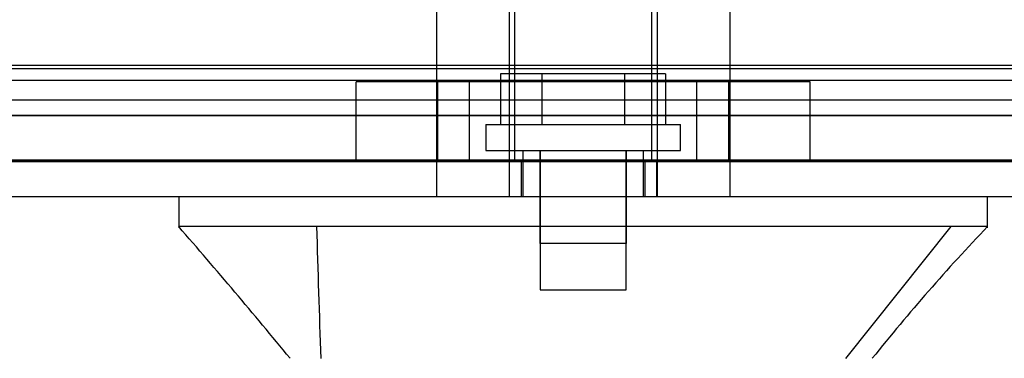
# Model space of a CAD drawing. Header units: inches. Extents: x 1 to 359, y -2 to 239.
# Tile 16 of 103: x 126.763 to 129.416, y 11.484 to 12.397. Entities that reach past the tile are written whole.
import ezdxf
from ezdxf.lldxf.tags import DXFTag

# ---------------------------------------------------------------- set-up
doc = ezdxf.new("R2010")
doc.units = ezdxf.units.IN
doc.header["$MEASUREMENT"] = 0
for name, color, linetype in [('COM70220', 7, 'Continuous'), ('COM71196-8', 7, 'Continuous'), ('COM71302-3', 7, 'Continuous'), ('COM71303-3', 7, 'Continuous'), ('Default', 7, 'Continuous'), ('HAN13068', 7, 'Continuous'), ('HAN13068_SCREW', 7, 'Continuous'), ('HAN_NUT', 7, 'Continuous'), ('STD26122', 7, 'Continuous')]:
    doc.layers.add(name, color=color, linetype=linetype)
tags = doc.linetypes.add('HIDDEN2', pattern=[0.1875, 0.125, -0.0625]).pattern_tags.tags
tags[6:7] = [DXFTag(74, 4), DXFTag(75, 0), DXFTag(340, '0'), DXFTag(46, 0.0), DXFTag(50, 0.0), DXFTag(44, 0.0), DXFTag(45, 0.0)]
tags[4:5] = [DXFTag(74, 4), DXFTag(75, 0), DXFTag(340, '0'), DXFTag(46, 0.0), DXFTag(50, 0.0), DXFTag(44, 0.0), DXFTag(45, 0.0)]

# ---------------------------------------------------------------- blocks, each defined once
blk = doc.blocks.new('SE2')
at = {"layer": 'COM70220', "color": 7, "linetype": 'HIDDEN2'}
for p, q in [((130.1727, 12.2641), (97.7047, 12.2641)), ((130.1727, 12.0181), (97.7047, 12.0181)), ((130.1727, 12.0161), (97.7047, 12.0161)), ((130.1727, 12.0151), (97.7047, 12.0151))]:
    blk.add_line(p, q, dxfattribs=at)
at = {"layer": 'COM71196-8', "color": 7, "linetype": 'HIDDEN2'}
for p, q in [((130.7487, 12.0141), (97.1287, 12.0141)), ((128.0832, 11.9191), (128.0832, 12.0141)), ((128.1147, 12.0141), (128.1147, 11.9191)), ((128.4487, 11.9191), (128.4487, 12.0141)), ((128.4801, 11.9191), (128.4801, 12.0141))]:
    blk.add_line(p, q, dxfattribs=at)
at = {"layer": 'COM71196-8', "color": 7, "linetype": 'Continuous'}
blk.add_line((130.7487, 11.9191), (97.1287, 11.9191), dxfattribs=at)
at = {"layer": 'COM71302-3', "color": 7, "linetype": 'HIDDEN2'}
for p, q in [((97.5017, 12.2748), (130.2897, 12.2748)), ((97.5017, 12.2338), (130.5393, 12.2338)), ((97.5017, 12.1813), (130.2897, 12.1813)), ((97.5017, 12.1388), (130.5397, 12.1388))]:
    blk.add_line(p, q, dxfattribs=at)
at = {"layer": 'COM71303-3', "color": 7, "linetype": 'HIDDEN2'}
blk.add_line((130.2897, 12.1391), (97.4067, 12.1391), dxfattribs=at)
at = {"layer": 'HAN13068', "color": 7, "linetype": 'HIDDEN2'}
for p, q in [((127.8862, 12.6211), (127.8862, 11.9191)), ((128.0821, 12.6211), (128.0821, 11.9191)), ((128.4812, 12.6211), (128.4812, 11.9191)), ((128.6772, 12.6211), (128.6772, 11.9191)), ((128.1192, 12.0441), (128.1192, 11.9191)), ((128.1652, 12.0441), (128.1652, 11.7941)), ((128.3982, 11.7941), (128.3982, 12.0441)), ((128.4442, 11.9191), (128.4442, 12.0441)), ((129.2725, 11.8391), (128.989, 11.4841)), ((128.3982, 11.7941), (128.1652, 11.7941))]:
    blk.add_line(p, q, dxfattribs=at)
at = {"layer": 'HAN13068', "color": 7, "linetype": 'Continuous'}
for p, q in [((127.1918, 11.9191), (127.1918, 11.8362)), ((129.3715, 11.8362), (129.3715, 11.9191)), ((127.5433, 11.8391), (127.1919, 11.8391)), ((128.0231, 11.8391), (127.5433, 11.8391)), ((128.1713, 11.8391), (128.0231, 11.8391)), ((128.2224, 11.8391), (128.1713, 11.8391)), ((128.3409, 11.8391), (128.2224, 11.8391)), ((128.7872, 11.8391), (128.3409, 11.8391)), ((129.0201, 11.8391), (128.7873, 11.8391)), ((129.3715, 11.8391), (129.0201, 11.8391))]:
    blk.add_line(p, q, dxfattribs=at)
for centre, radius, start, end in [((115.076, 1.2948), 16.0617, 39.37458, 41.03271), ((133.1635, 8.207), 5.2509, 136.2334, 141.3827)]:
    blk.add_arc(centre, radius, start, end, dxfattribs=at)
at = {"layer": 'HAN13068', "color": 7, "linetype": 'HIDDEN2'}
blk.add_open_spline([(127.5631, 11.8391), (127.5669, 11.7208), (127.5706, 11.6025), (127.5744, 11.4841)], degree=3, dxfattribs=at)
at = {"layer": 'HAN13068_SCREW', "color": 7, "linetype": 'HIDDEN2'}
for p, q in [((128.1705, 12.2511), (128.0594, 12.2511)), ((128.0594, 12.2511), (128.0594, 12.1141)), ((128.3928, 12.2511), (128.1705, 12.2511)), ((128.1705, 12.2511), (128.1705, 12.1141)), ((128.5039, 12.2511), (128.3928, 12.2511)), ((128.3928, 12.2511), (128.3928, 12.1141)), ((128.5039, 12.2511), (128.5039, 12.1141)), ((128.0192, 12.1141), (128.5442, 12.1141)), ((128.0192, 12.1141), (128.0192, 12.0441)), ((128.5442, 12.0441), (128.5442, 12.1141)), ((128.0192, 12.0441), (128.5442, 12.0441)), ((128.1657, 12.0441), (128.1657, 11.6691)), ((128.3977, 11.6691), (128.3977, 12.0441)), ((128.1657, 11.6691), (128.3977, 11.6691))]:
    blk.add_line(p, q, dxfattribs=at)
at = {"layer": 'HAN_NUT', "color": 7, "linetype": 'HIDDEN2'}
for p, q in [((127.9757, 12.2291), (127.6697, 12.2291)), ((127.6697, 12.0141), (127.6697, 12.2291)), ((127.8892, 12.2291), (127.8892, 12.0141)), ((128.5877, 12.2291), (127.9757, 12.2291)), ((127.9757, 12.0141), (127.9757, 12.2291)), ((128.8937, 12.2291), (128.5877, 12.2291)), ((128.5877, 12.0141), (128.5877, 12.2291)), ((128.6742, 12.0141), (128.6742, 12.2291)), ((128.8937, 12.0141), (128.8937, 12.2291))]:
    blk.add_line(p, q, dxfattribs=at)
at = {"layer": 'STD26122', "color": 7, "linetype": 'HIDDEN2'}
for p, q in [((128.0967, 12.9791), (128.0967, 12.0141)), ((128.4667, 12.0141), (128.4667, 12.9791))]:
    blk.add_line(p, q, dxfattribs=at)

msp = doc.modelspace()

# ---------------------------------------------------------------- block references
at = {"layer": 'Default'}
msp.add_blockref('SE2', (0, 0), dxfattribs=at)

doc.saveas('drawing.dxf')
